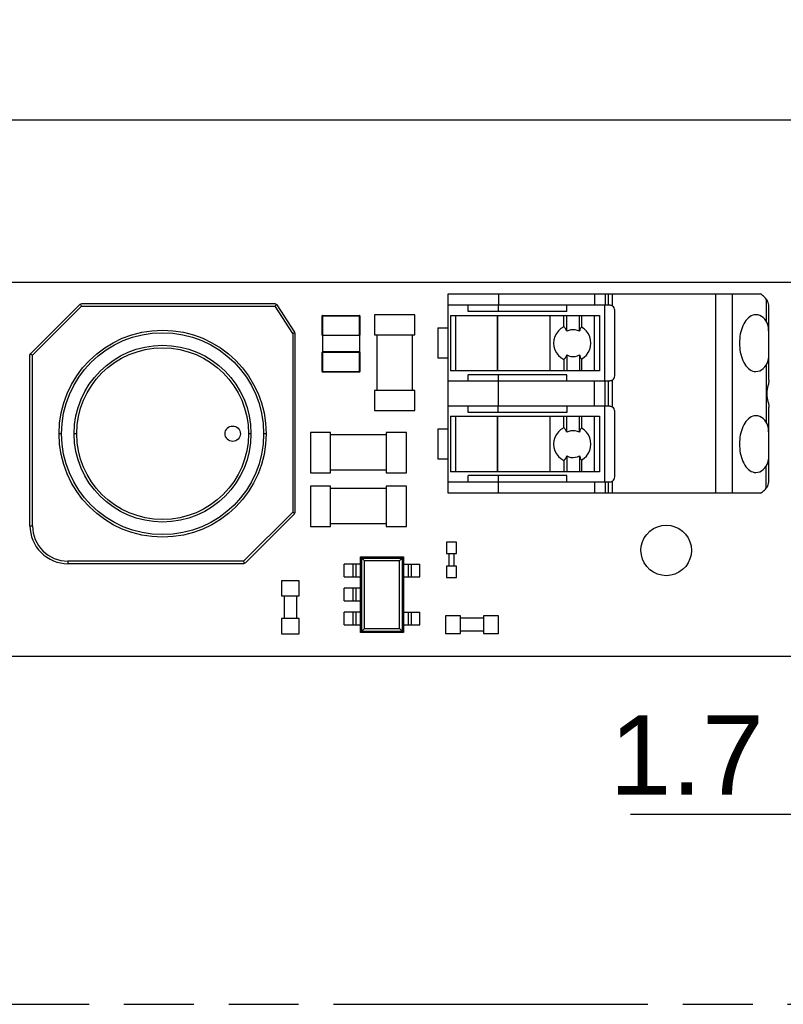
# Model space of a CAD drawing. Header units: millimetres. Extents: x 0 to 210, y 0 to 297.
# Tile 8 of 22: x 119 to 140, y 132 to 160. Entities that reach past the tile are written whole.
import ezdxf
from ezdxf.enums import TextEntityAlignment as Align

# ---------------------------------------------------------------- set-up
doc = ezdxf.new("R2010")
doc.units = ezdxf.units.MM
doc.header["$LTSCALE"] = 19.36
doc.linetypes.add('PHANTOM', pattern=[0.8, 0.45, -0.05, 0.1, -0.05, 0.1, -0.05])
doc.layers.get('0').update_dxf_attribs({"linetype": 'CONTINUOUS'})
doc.layers.add('DEFAULT_3', color=7, linetype='PHANTOM')
doc.layers.add('Z_DIM_2D', color=7, linetype='CONTINUOUS')
doc.styles.add('TEXTSTYLE_3', font='helveticaneueltw1g-ltcn.otf')
doc.dimstyles.new('DIMSTYLE_1', dxfattribs={"dimtxt": 2.2, "dimasz": 3.5, "dimexe": 1.5, "dimexo": 0, "dimgap": 0.55, "dimtad": 1, "dimlfac": 1.428571, "dimdsep": 46, "dimtxsty": 'TEXTSTYLE_3', "dimblk": '_FILLED', "dimblk1": '_FILLED', "dimblk2": '_FILLED', "dimcen": 0.09, "dimclrt": 5, "dimadec": 4, "dimazin": 2, "dimtp": 0.1, "dimtm": 0.1, "dimtfac": 1, "dimtofl": 0, "dimtmove": 0, "dimatfit": 3, "dimldrblk": '_FILLED', "dimfxl": 0, "dimtolj": 1, "dimarcsym": 0})
doc.dimstyles.new('DIMSTYLE_3', dxfattribs={"dimtxt": 2.2, "dimasz": 3.5, "dimexe": 1.5, "dimexo": 0, "dimgap": 0.55, "dimtad": 1, "dimlfac": 1.428571, "dimdsep": 46, "dimtxsty": 'TEXTSTYLE_3', "dimblk": '_FILLED', "dimblk1": '_FILLED', "dimblk2": '_FILLED', "dimcen": 0.09, "dimclrt": 5, "dimadec": 4, "dimazin": 2, "dimtp": 0.5, "dimtm": 0.5, "dimtfac": 1, "dimtofl": 0, "dimtmove": 0, "dimatfit": 3, "dimldrblk": '_FILLED', "dimfxl": 0, "dimtolj": 1, "dimarcsym": 0})

# ---------------------------------------------------------------- blocks, each defined once
blk = doc.blocks.new('*D5')
at = {"layer": 'Z_DIM_2D', "color": 2, "linetype": 'Continuous', "transparency": 16777216}
for p, q in [((54.738, 152.395), (54.738, 158.394)), ((142.238, 152.395), (142.238, 158.394)), ((54.738, 156.894), (98.488, 156.894)), ((142.238, 156.894), (98.488, 156.894))]:
    blk.add_line(p, q, dxfattribs=at)
at = {"layer": 'Z_DIM_2D', "color": 5, "linetype": 'Continuous', "transparency": 16777216, "style": 'TEXTSTYLE_3'}
blk.add_text('125', height=2.2, dxfattribs=at).set_placement((98.488, 157.444), align=Align.CENTER)
blk = doc.blocks.new('_FILLED')
at = {"color": 0, "linetype": 'ByBlock'}
blk.add_solid([(0, 0), (-1, 0.125), (-1, -0.125)], dxfattribs=at)
blk = doc.blocks.new('_NONE')
blk = doc.blocks.new('*D8')
at = {"layer": 'Z_DIM_2D', "color": 2, "linetype": 'Continuous', "transparency": 16777216}
for p, q in [((141.048, 143.295), (141.048, 136.142)), ((142.238, 142.035), (142.238, 136.142)), ((141.643, 137.642), (135.622, 137.642)), ((141.048, 137.642), (141.643, 137.642)), ((142.238, 137.642), (141.643, 137.642))]:
    blk.add_line(p, q, dxfattribs=at)
at = {"layer": 'Z_DIM_2D', "color": 5, "linetype": 'Continuous', "transparency": 16777216, "style": 'TEXTSTYLE_3'}
blk.add_text('1.7', height=2.2, dxfattribs=at).set_placement((139.316, 138.192), align=Align.RIGHT)

msp = doc.modelspace()

# ---------------------------------------------------------------- linework, layer by layer
at = {"color": 7, "linetype": 'Continuous'}
for p, q in [((142.2378, 152.395), (54.7378, 152.395)), ((130.5653, 152.08), (139.228, 152.08)), ((130.5653, 146.55), (130.5653, 152.08)), ((120.4087, 151.8088), (120.3591, 151.7883)), ((125.7709, 151.8088), (120.4087, 151.8088)), ((125.8296, 151.7768), (125.7709, 151.8088)), ((120.3591, 151.7883), (119.0008, 150.4293)), ((120.4087, 151.7388), (119.0503, 150.3798)), ((120.4087, 151.7388), (120.3839, 151.7985)), ((120.4087, 151.7388), (125.7709, 151.7388)), ((125.8002, 151.7928), (125.7709, 151.7388)), ((126.2603, 150.9831), (125.7709, 151.7388)), ((126.3191, 151.0211), (125.8296, 151.7768)), ((135.0453, 151.765), (130.5653, 151.765)), ((131.1253, 151.59), (131.1253, 151.765)), ((133.8553, 151.59), (131.1253, 151.59)), ((133.8553, 151.59), (133.8553, 151.765)), ((134.9053, 151.765), (134.9053, 149.665)), ((135.1853, 149.805), (135.1853, 151.625)), ((139.4553, 149.6887), (139.4553, 151.7162)), ((129.6465, 151.5025), (128.5265, 151.5025)), ((128.5265, 151.5025), (128.5265, 150.9425)), ((129.6465, 150.9425), (129.6465, 151.5025)), ((130.6353, 151.485), (134.7636, 151.485)), ((130.7753, 151.485), (130.7753, 149.945)), ((133.3897, 151.485), (133.3897, 149.945)), ((133.7731, 151.1681), (133.7731, 151.485)), ((133.8567, 151.0441), (133.8567, 151.485)), ((134.2062, 151.0431), (134.2062, 151.485)), ((134.2607, 151.485), (134.2607, 151.1588)), ((139.4109, 151.279), (139.385, 151.324)), ((126.3247, 151.0021), (126.2603, 150.9831)), ((126.2603, 150.9831), (126.2603, 146.0278)), ((126.3303, 150.9831), (126.3191, 151.0211)), ((126.3303, 146.0278), (126.3303, 150.9831)), ((130.2853, 151.135), (130.5653, 151.135)), ((130.2853, 151.135), (130.2853, 150.295)), ((128.5265, 150.9425), (129.6465, 150.9425)), ((128.5965, 150.9425), (128.5965, 149.4025)), ((129.5765, 149.4025), (129.5765, 150.9425)), ((118.9803, 150.3798), (119.0008, 150.4293)), ((118.9803, 145.6488), (118.9803, 150.3798)), ((119.0503, 150.3798), (118.9905, 150.4045)), ((119.0503, 145.6488), (119.0503, 150.3798)), ((130.5653, 150.295), (130.2853, 150.295)), ((133.7731, 150.262), (133.7731, 149.945)), ((133.8567, 150.386), (133.8567, 149.945)), ((134.2062, 150.387), (134.2062, 149.945)), ((134.2607, 150.2713), (134.2607, 149.945)), ((134.7636, 149.945), (130.6353, 149.945)), ((130.5653, 149.665), (135.0453, 149.665)), ((133.8553, 149.84), (131.1253, 149.84)), ((131.1253, 149.665), (131.1253, 149.84)), ((133.8553, 149.665), (133.8553, 149.84)), ((129.6465, 149.4025), (128.5265, 149.4025)), ((128.5265, 149.4025), (128.5265, 148.8425)), ((129.6465, 148.8425), (129.6465, 149.4025)), ((128.5265, 148.8425), (129.6465, 148.8425)), ((135.0453, 148.965), (130.5653, 148.965)), ((131.1253, 148.79), (131.1253, 148.965)), ((133.8553, 148.965), (133.8553, 148.79)), ((134.9053, 148.965), (134.9053, 146.865)), ((135.1853, 147.005), (135.1853, 148.825)), ((139.4553, 146.9139), (139.4553, 148.9413)), ((130.6353, 148.685), (134.7636, 148.685)), ((130.7753, 148.685), (130.7753, 147.145)), ((133.8553, 148.79), (131.1253, 148.79)), ((133.3897, 148.685), (133.3897, 147.145)), ((133.7731, 148.3681), (133.7731, 148.685)), ((133.8567, 148.2441), (133.8567, 148.685)), ((134.2062, 148.2431), (134.2062, 148.685)), ((134.2607, 148.685), (134.2607, 148.3588)), ((130.2853, 148.335), (130.5653, 148.335)), ((130.2853, 148.335), (130.2853, 147.495)), ((139.4109, 148.479), (139.385, 148.524)), ((127.3103, 148.2388), (126.7503, 148.2388)), ((126.7503, 148.2388), (126.7503, 147.1188)), ((127.3103, 147.1188), (127.3103, 148.2388)), ((128.8503, 148.1688), (127.3103, 148.1688)), ((129.4103, 148.2388), (128.8503, 148.2388)), ((128.8503, 148.2388), (128.8503, 147.1188)), ((129.4103, 147.1188), (129.4103, 148.2388)), ((130.5653, 147.495), (130.2853, 147.495)), ((133.7731, 147.462), (133.7731, 147.145)), ((133.8567, 147.586), (133.8567, 147.145)), ((134.2062, 147.587), (134.2062, 147.145)), ((134.2607, 147.4713), (134.2607, 147.145)), ((128.8503, 147.1888), (127.3103, 147.1888)), ((126.7503, 147.1188), (127.3103, 147.1188)), ((128.8503, 147.1188), (129.4103, 147.1188)), ((134.7636, 147.145), (130.6353, 147.145)), ((133.8553, 147.04), (131.1253, 147.04)), ((131.1253, 146.865), (131.1253, 147.04)), ((133.8553, 146.865), (133.8553, 147.04)), ((127.3103, 146.7513), (126.7503, 146.7513)), ((126.7503, 146.7513), (126.7503, 145.6313)), ((127.3103, 145.6313), (127.3103, 146.7513)), ((128.8503, 146.6813), (127.3103, 146.6813)), ((129.4103, 146.7513), (128.8503, 146.7513)), ((128.8503, 146.7513), (128.8503, 145.6313)), ((129.4103, 145.6313), (129.4103, 146.7513)), ((130.5653, 146.865), (135.0453, 146.865)), ((139.228, 146.55), (130.5653, 146.55)), ((124.9013, 144.6688), (126.2603, 146.0278)), ((126.3098, 145.9783), (124.9508, 144.6193)), ((126.2603, 146.0278), (126.32, 146.003)), ((126.3098, 145.9783), (126.3303, 146.0278)), ((126.7503, 145.6313), (127.3103, 145.6313)), ((128.8503, 145.7013), (127.3103, 145.7013)), ((128.8503, 145.6313), (129.4103, 145.6313)), ((130.8015, 145.1938), (130.5215, 145.1938)), ((130.5215, 145.1938), (130.5215, 144.8788)), ((130.8015, 144.8788), (130.8015, 145.1938)), ((128.1415, 144.7913), (129.3315, 144.7913)), ((128.1807, 144.7521), (128.1415, 144.7913)), ((128.1415, 142.6913), (128.1415, 144.7913)), ((129.2924, 144.7521), (129.3315, 144.7913)), ((129.3315, 144.7913), (129.3315, 142.6913)), ((130.5215, 144.8788), (130.8015, 144.8788)), ((130.5915, 144.8788), (130.5915, 144.5288)), ((130.7315, 144.5288), (130.7315, 144.8788)), ((124.9013, 144.6688), (120.0303, 144.6688)), ((124.9013, 144.5988), (120.0303, 144.5988)), ((124.9261, 144.609), (124.9013, 144.6688)), ((124.9508, 144.6193), (124.9013, 144.5988)), ((128.1415, 144.5813), (127.6865, 144.5813)), ((127.6865, 144.2313), (127.6865, 144.5813)), ((128.018, 144.2313), (128.018, 144.5813)), ((129.3315, 144.5813), (129.7865, 144.5813)), ((129.459, 144.5813), (129.459, 144.2313)), ((129.7865, 144.2313), (129.7865, 144.5813)), ((130.8015, 144.5288), (130.5215, 144.5288)), ((130.5215, 144.5288), (130.5215, 144.2138)), ((130.8015, 144.2138), (130.8015, 144.5288)), ((127.6865, 144.2313), (128.1415, 144.2313)), ((129.3315, 144.2313), (129.7865, 144.2313)), ((130.5215, 144.2138), (130.8015, 144.2138)), ((126.444, 144.1263), (125.954, 144.1263)), ((125.954, 144.1263), (125.954, 143.7063)), ((126.444, 143.7063), (126.444, 144.1263)), ((128.1415, 143.9163), (127.6865, 143.9163)), ((127.6865, 143.5663), (127.6865, 143.9163)), ((128.018, 143.5663), (128.018, 143.9163)), ((125.954, 143.7063), (126.444, 143.7063)), ((126.024, 143.7063), (126.024, 143.0763)), ((126.374, 143.0763), (126.374, 143.7063)), ((127.6865, 143.5663), (128.1415, 143.5663)), ((126.444, 143.0763), (125.954, 143.0763)), ((125.954, 143.0763), (125.954, 142.6563)), ((126.444, 142.6563), (126.444, 143.0763)), ((128.1415, 143.2513), (127.6865, 143.2513)), ((127.6865, 142.9013), (127.6865, 143.2513)), ((128.018, 142.9013), (128.018, 143.2513)), ((129.3315, 143.2513), (129.7865, 143.2513)), ((129.459, 143.2513), (129.459, 142.9013)), ((129.7865, 142.9013), (129.7865, 143.2513)), ((130.9153, 143.155), (130.4953, 143.155)), ((130.4953, 143.155), (130.4953, 142.665)), ((130.9153, 142.665), (130.9153, 143.155)), ((131.5453, 143.085), (130.9153, 143.085)), ((131.9653, 143.155), (131.5453, 143.155)), ((131.5453, 143.155), (131.5453, 142.665)), ((131.9653, 142.665), (131.9653, 143.155)), ((127.6865, 142.9013), (128.1415, 142.9013)), ((129.3315, 142.9013), (129.7865, 142.9013)), ((125.954, 142.6563), (126.444, 142.6563)), ((128.1807, 142.7305), (128.1415, 142.6913)), ((129.3315, 142.6913), (128.1415, 142.6913)), ((129.3315, 142.6913), (129.2924, 142.7304)), ((130.4953, 142.665), (130.9153, 142.665)), ((130.9153, 142.735), (131.5453, 142.735)), ((131.5453, 142.665), (131.9653, 142.665)), ((54.7378, 142.035), (142.2378, 142.035))]:
    msp.add_line(p, q, dxfattribs=at)
at = {"color": 9, "linetype": 'Continuous'}
for p, q in [((131.9653, 152.08), (131.9653, 151.765)), ((134.6209, 152.08), (134.6209, 151.765)), ((134.9241, 152.08), (134.9241, 151.765)), ((135.0049, 152.08), (135.0049, 151.765)), ((135.1261, 151.7393), (135.1261, 152.08)), ((137.9853, 146.55), (137.9853, 152.08)), ((138.44, 152.08), (138.44, 146.55)), ((139.385, 151.9363), (139.385, 151.324)), ((131.9545, 151.765), (131.9545, 151.59)), ((127.0741, 151.471), (128.124, 151.471)), ((127.088, 151.485), (127.088, 150.939)), ((128.11, 150.939), (128.11, 151.485)), ((130.6353, 151.485), (130.6353, 149.945)), ((131.9242, 151.485), (131.9242, 149.945)), ((131.9485, 149.945), (131.9485, 151.485)), ((134.6165, 151.485), (134.6165, 149.945)), ((134.7636, 151.485), (134.7636, 149.945)), ((127.0741, 150.939), (127.0745, 150.939)), ((127.088, 150.456), (127.088, 149.91)), ((128.11, 149.91), (128.11, 150.456)), ((127.0741, 149.924), (128.124, 149.924)), ((139.385, 150.106), (139.385, 148.524)), ((131.9545, 149.84), (131.9545, 149.665)), ((131.9653, 148.965), (131.9653, 149.665)), ((134.6209, 148.965), (134.6209, 149.665)), ((134.9241, 148.965), (134.9241, 149.665)), ((135.0049, 149.665), (135.0049, 148.965)), ((135.1261, 148.9393), (135.1261, 149.6907)), ((131.9545, 148.79), (131.9545, 148.965)), ((130.6353, 148.685), (130.6353, 147.145)), ((131.9242, 148.685), (131.9242, 147.145)), ((131.9485, 147.145), (131.9485, 148.685)), ((134.6165, 148.685), (134.6165, 147.145)), ((134.7636, 148.685), (134.7636, 147.145)), ((119.8553, 148.2038), (119.7853, 148.2038)), ((120.2753, 148.2038), (120.2053, 148.2038)), ((125.1053, 148.2038), (125.0353, 148.2038)), ((125.5253, 148.2038), (125.4553, 148.2038)), ((139.385, 146.6937), (139.385, 147.306)), ((131.9545, 147.04), (131.9545, 146.865)), ((135.1261, 146.55), (135.1261, 146.8907)), ((131.9653, 146.55), (131.9653, 146.865)), ((134.6209, 146.865), (134.6209, 146.55)), ((134.9241, 146.865), (134.9241, 146.55)), ((135.0049, 146.865), (135.0049, 146.55)), ((118.9803, 145.6488), (119.0503, 145.6488)), ((128.1807, 144.7521), (129.2924, 144.7521)), ((128.1807, 142.7305), (128.1807, 144.7521)), ((129.2924, 144.7521), (129.2924, 142.7304)), ((120.0303, 144.6688), (120.0303, 144.5988)), ((127.9305, 144.5813), (127.9305, 144.2313)), ((128.2496, 144.6832), (129.2235, 144.6832)), ((128.2496, 142.7994), (128.2496, 144.6832)), ((129.2235, 142.7994), (129.2235, 144.6832)), ((129.5465, 144.5813), (129.5465, 144.2313)), ((127.9305, 143.9163), (127.9305, 143.5663)), ((127.9305, 143.2513), (127.9305, 142.9013)), ((129.5465, 143.2513), (129.5465, 142.9013)), ((128.2496, 142.7994), (129.2235, 142.7994)), ((128.1807, 142.7304), (129.2924, 142.7304))]:
    msp.add_line(p, q, dxfattribs=at)
at = {"color": 6, "linetype": 'Continuous'}
for p, q in [((127.074, 150.939), (127.074, 151.471)), ((127.088, 151.485), (128.11, 151.485)), ((128.124, 151.471), (128.124, 150.939)), ((127.088, 150.939), (128.11, 150.939)), ((128.11, 150.925), (127.088, 150.925)), ((127.0887, 150.925), (127.0887, 150.47)), ((128.1096, 150.925), (128.1096, 150.47)), ((128.1212, 150.9312), (128.1098, 150.925)), ((127.074, 149.924), (127.074, 150.456)), ((127.0769, 150.4639), (127.0883, 150.47)), ((128.11, 150.456), (127.088, 150.456)), ((128.1096, 150.47), (127.0885, 150.47)), ((128.1212, 150.4639), (128.1098, 150.47)), ((128.124, 150.456), (128.124, 149.924)), ((128.11, 149.91), (127.088, 149.91))]:
    msp.add_line(p, q, dxfattribs=at)
at = {"color": 2, "linetype": 'Continuous'}
for p, q in [((128.11, 150.939), (128.11, 150.925)), ((127.088, 150.456), (127.0881, 150.47)), ((128.11, 150.47), (128.11, 150.4613))]:
    msp.add_line(p, q, dxfattribs=at)
at = {"color": 7, "linetype": 'Continuous'}
for points in [[(139.385, 151.9363), (139.3602, 151.9638), (139.3349, 151.9899), (139.309, 152.0146), (139.2826, 152.0378), (139.2556, 152.0597), (139.228, 152.08)], [(139.4553, 151.7162), (139.4532, 151.7627), (139.4471, 151.8051), (139.4371, 151.8434), (139.4232, 151.878), (139.4059, 151.9089), (139.385, 151.9363)], [(135.1261, 151.7393), (135.1138, 151.7471), (135.1007, 151.7536), (135.0868, 151.7587), (135.0727, 151.7623), (135.0589, 151.7644), (135.0453, 151.765)], [(139.0967, 151.5025), (139.0533, 151.4988), (139.011, 151.4884), (138.9695, 151.4711), (138.9295, 151.4473), (138.8912, 151.4174), (138.855, 151.382), (138.8213, 151.3416), (138.7903, 151.2968), (138.762, 151.2481), (138.7367, 151.196), (138.7144, 151.1414), (138.6952, 151.0844), (138.6789, 151.0255), (138.6656, 150.9651), (138.6552, 150.9035), (138.6479, 150.8411), (138.6435, 150.7783), (138.642, 150.715)], [(139.385, 151.324), (139.3429, 151.3767), (139.2985, 151.4207), (139.2518, 151.4553), (139.2025, 151.4809), (139.1509, 151.497), (139.0967, 151.5025)], [(139.4553, 150.9146), (139.4544, 151.0049), (139.4509, 151.0866), (139.4432, 151.16), (139.4299, 151.2244), (139.4109, 151.279)], [(133.7731, 151.1681), (133.6938, 151.1193), (133.6263, 151.0581), (133.5693, 150.9826), (133.5262, 150.8981), (133.5008, 150.8094), (133.4916, 150.715)], [(133.8567, 151.0441), (133.8448, 151.0723), (133.8319, 151.0976), (133.8181, 151.1202), (133.8036, 151.1396), (133.7886, 151.1556), (133.7731, 151.1681)], [(134.2062, 151.0431), (134.1507, 151.0673), (134.0929, 151.0819), (134.0316, 151.0868), (133.9703, 151.0822), (133.9124, 151.068), (133.8567, 151.0441)], [(134.2607, 151.1588), (134.2506, 151.1458), (134.2409, 151.1302), (134.2315, 151.1119), (134.2225, 151.0911), (134.2141, 151.0682), (134.2062, 151.0431)], [(134.525, 150.715), (134.517, 150.8046), (134.4936, 150.8896), (134.454, 150.9718), (134.4008, 151.0463), (134.3367, 151.1081), (134.2607, 151.1588)], [(133.4916, 150.715), (133.5004, 150.6217), (133.526, 150.532), (133.567, 150.4495), (133.6226, 150.3756), (133.692, 150.312), (133.7731, 150.262)], [(134.2607, 150.2713), (134.3355, 150.3209), (134.3992, 150.3819), (134.4526, 150.4559), (134.4927, 150.5381), (134.5165, 150.624), (134.525, 150.715)], [(138.642, 150.715), (138.6435, 150.6517), (138.6479, 150.5889), (138.6553, 150.5264), (138.6656, 150.4648), (138.6789, 150.4044), (138.6952, 150.3455), (138.7145, 150.2886), (138.7367, 150.2339), (138.7621, 150.1819), (138.7903, 150.1332), (138.8213, 150.0884), (138.855, 150.048), (138.8912, 150.0126), (138.9295, 149.9827), (138.9696, 149.959), (139.011, 149.9416), (139.0533, 149.9312), (139.0967, 149.9275)], [(133.7731, 150.262), (133.7882, 150.2739), (133.8029, 150.2895), (133.8174, 150.3086), (133.8313, 150.3313), (133.8442, 150.3571), (133.8567, 150.386)], [(133.8567, 150.386), (133.9116, 150.3624), (133.9703, 150.3478), (134.0316, 150.3429), (134.0929, 150.3481), (134.1515, 150.3631), (134.2062, 150.387)], [(134.2062, 150.387), (134.2145, 150.3613), (134.2229, 150.338), (134.2319, 150.3172), (134.2413, 150.2991), (134.2508, 150.2838), (134.2607, 150.2713)], [(139.385, 150.106), (139.4111, 150.1532), (139.4308, 150.2088), (139.4436, 150.2736)], [(139.4436, 150.2736), (139.4512, 150.347), (139.4553, 150.4277)], [(139.0967, 149.9275), (139.1509, 149.9331), (139.2025, 149.9492), (139.2518, 149.9747), (139.2985, 150.0094), (139.343, 150.0533), (139.385, 150.106)], [(135.1261, 149.6907), (135.1128, 149.6824), (135.0991, 149.6758), (135.085, 149.6708), (135.0712, 149.6674), (135.0579, 149.6655), (135.0453, 149.665)], [(139.4553, 149.6887), (139.4549, 149.6684), (139.4539, 149.6489), (139.4522, 149.6301), (139.4497, 149.6121), (139.4466, 149.5947), (139.4428, 149.578)], [(139.4428, 149.578), (139.4314, 149.5328), (139.4199, 149.4838), (139.41, 149.4304), (139.4034, 149.374), (139.4011, 149.3147), (139.4034, 149.2554), (139.4101, 149.1991), (139.42, 149.1459), (139.4315, 149.097), (139.4428, 149.052)], [(135.0453, 148.965), (135.0579, 148.9646), (135.0712, 148.9626), (135.085, 148.9592)], [(135.085, 148.9592), (135.0991, 148.9543), (135.1128, 148.9476), (135.1261, 148.9393)], [(139.4428, 149.052), (139.4467, 149.0352), (139.4498, 149.0178), (139.4522, 148.9997), (139.4539, 148.9809), (139.455, 148.9615), (139.4553, 148.9413)], [(139.0967, 148.7025), (139.0533, 148.6988), (139.011, 148.6884), (138.9695, 148.6711), (138.9295, 148.6473), (138.8912, 148.6174), (138.855, 148.582), (138.8213, 148.5416), (138.7903, 148.4968), (138.762, 148.4481), (138.7367, 148.396), (138.7144, 148.3414), (138.6952, 148.2844), (138.6789, 148.2255), (138.6656, 148.1651), (138.6552, 148.1035), (138.6479, 148.0411), (138.6435, 147.9783), (138.642, 147.915)], [(139.385, 148.524), (139.3429, 148.5767), (139.2985, 148.6207), (139.2518, 148.6553), (139.2025, 148.6809), (139.1509, 148.697), (139.0967, 148.7025)], [(133.7731, 148.3681), (133.6938, 148.3193), (133.6263, 148.2581), (133.5693, 148.1826), (133.5262, 148.0981), (133.5008, 148.0094), (133.4916, 147.915)], [(133.8567, 148.2441), (133.8448, 148.2723), (133.8319, 148.2976), (133.8181, 148.3202), (133.8036, 148.3396), (133.7886, 148.3556), (133.7731, 148.3681)], [(134.2062, 148.2431), (134.1507, 148.2673), (134.0929, 148.2819), (134.0316, 148.2868), (133.9703, 148.2822), (133.9124, 148.268), (133.8567, 148.2441)], [(134.2607, 148.3588), (134.2506, 148.3458), (134.2409, 148.3302), (134.2315, 148.3119), (134.2225, 148.2911), (134.2141, 148.2682), (134.2062, 148.2431)], [(134.525, 147.915), (134.517, 148.0046), (134.4936, 148.0896), (134.454, 148.1718), (134.4008, 148.2463), (134.3367, 148.3081), (134.2607, 148.3588)], [(139.4553, 148.1146), (139.4544, 148.2049), (139.4509, 148.2866), (139.4432, 148.36), (139.4299, 148.4244), (139.4109, 148.479)], [(133.4916, 147.915), (133.5004, 147.8217), (133.526, 147.732), (133.567, 147.6495), (133.6226, 147.5756), (133.692, 147.512), (133.7731, 147.462)], [(134.2607, 147.4713), (134.3355, 147.5209), (134.3992, 147.5819), (134.4526, 147.6559), (134.4927, 147.7381), (134.5165, 147.824), (134.525, 147.915)], [(138.642, 147.915), (138.6435, 147.8517), (138.6479, 147.7889), (138.6553, 147.7264), (138.6656, 147.6648), (138.6789, 147.6044), (138.6952, 147.5455), (138.7145, 147.4886), (138.7367, 147.4339), (138.7621, 147.3819), (138.7903, 147.3332), (138.8213, 147.2884), (138.855, 147.248), (138.8912, 147.2126), (138.9295, 147.1827), (138.9696, 147.159), (139.011, 147.1416), (139.0533, 147.1312), (139.0967, 147.1275)], [(133.7731, 147.462), (133.7882, 147.4739), (133.8029, 147.4895), (133.8174, 147.5086), (133.8313, 147.5313), (133.8442, 147.5571), (133.8567, 147.586)], [(133.8567, 147.586), (133.9116, 147.5624), (133.9703, 147.5478), (134.0316, 147.5429), (134.0929, 147.5481), (134.1515, 147.5631), (134.2062, 147.587)], [(134.2062, 147.587), (134.2145, 147.5613), (134.2229, 147.538), (134.2319, 147.5172), (134.2413, 147.4991), (134.2508, 147.4838), (134.2607, 147.4713)], [(139.385, 147.306), (139.4111, 147.3532), (139.4308, 147.4088), (139.4436, 147.4736)], [(139.4436, 147.4736), (139.4512, 147.547), (139.4553, 147.6277)], [(139.0967, 147.1275), (139.1509, 147.1331), (139.2025, 147.1492), (139.2518, 147.1747), (139.2985, 147.2094), (139.343, 147.2533), (139.385, 147.306)], [(135.0869, 146.8713), (135.1007, 146.8765), (135.1138, 146.8829), (135.1261, 146.8907)], [(139.385, 146.6937), (139.4063, 146.7219), (139.4238, 146.7532), (139.4375, 146.788), (139.4474, 146.8263), (139.4533, 146.8682), (139.4553, 146.9139)], [(135.0453, 146.865), (135.0589, 146.8657), (135.0728, 146.8677), (135.0869, 146.8713)], [(139.228, 146.55), (139.2556, 146.5704), (139.2826, 146.5922), (139.309, 146.6155), (139.3349, 146.6402), (139.3602, 146.6663), (139.385, 146.6937)], [(128.1807, 144.7521), (128.1856, 144.7469), (128.1939, 144.739)], [(128.1939, 144.739), (128.2182, 144.7147), (128.2334, 144.6998), (128.2496, 144.6832)], [(129.2792, 144.739), (129.2549, 144.7147), (129.2401, 144.6995), (129.2235, 144.6832)], [(129.2924, 144.7521), (129.2872, 144.7473), (129.2792, 144.739)], [(128.2496, 142.7994), (128.2362, 142.7858), (128.2239, 142.7736)], [(129.2235, 142.7994), (129.2401, 142.7832), (129.2549, 142.7679), (129.2795, 142.7433)], [(128.2239, 142.7736), (128.1889, 142.7387), (128.1838, 142.7338), (128.1807, 142.7305)], [(129.2795, 142.7433), (129.2874, 142.7351), (129.2924, 142.7304)]]:
    msp.add_lwpolyline(points, dxfattribs=at)
at = {"color": 9, "linetype": 'Continuous'}
for points in [[(127.0759, 150.939), (127.078, 150.9392), (127.0809, 150.939), (127.0843, 150.938), (127.088, 150.9362)], [(127.088, 150.9362), (127.088, 150.932), (127.088, 150.929), (127.088, 150.9272), (127.0881, 150.926), (127.0882, 150.9253), (127.0883, 150.925)], [(128.1234, 150.4602), (128.1235, 150.4576), (128.1222, 150.456), (128.12, 150.4544), (128.1172, 150.456), (128.1131, 150.4639), (128.1098, 150.47)]]:
    msp.add_lwpolyline(points, dxfattribs=at)
at = {"color": 2, "linetype": 'Continuous'}
for points in [[(128.1098, 150.925), (128.1102, 150.9251), (128.11, 150.9256), (128.1099, 150.9261), (128.11, 150.9272)], [(127.0883, 150.47), (127.0879, 150.4699), (127.0881, 150.4695), (127.0882, 150.4689), (127.0881, 150.4678)], [(128.1132, 150.4697), (128.1114, 150.47), (128.1096, 150.47)], [(128.1098, 150.47), (128.1118, 150.4699), (128.1138, 150.4695), (128.1141, 150.4694)], [(128.1141, 150.4694), (128.1155, 150.4689), (128.1176, 150.4678), (128.1207, 150.4651), (128.1234, 150.4602)], [(128.1206, 150.4653), (128.1186, 150.4671), (128.1166, 150.4684), (128.1148, 150.4692)], [(136.6115, 144.2663), (136.4868, 144.2779), (136.3698, 144.3093), (136.2593, 144.3616), (136.1595, 144.4318), (136.0736, 144.519), (136.0039, 144.6188), (135.9535, 144.7276), (135.9225, 144.8432), (135.9119, 144.9637), (135.9216, 145.0845), (135.9525, 145.2015), (136.0028, 145.3118), (136.072, 145.4119), (136.1576, 145.4992), (136.2585, 145.5703), (136.3702, 145.6234), (136.4873, 145.655), (136.6115, 145.6663)], [(136.6115, 145.6663), (136.7363, 145.6547), (136.8533, 145.6232), (136.9638, 145.571), (137.0636, 145.5007), (137.1495, 145.4136), (137.2192, 145.3137), (137.2696, 145.2049), (137.3006, 145.0893), (137.3112, 144.9689), (137.3015, 144.848), (137.2706, 144.731), (137.2203, 144.6207), (137.1511, 144.5206), (137.0655, 144.4334), (136.9646, 144.3623), (136.8529, 144.3092), (136.7358, 144.2776), (136.6115, 144.2663)]]:
    msp.add_lwpolyline(points, dxfattribs=at)
at = {"color": 6, "linetype": 'Continuous'}
for points in [[(128.1101, 150.9349), (128.1136, 150.9375), (128.1169, 150.939), (128.1198, 150.9407), (128.1221, 150.939), (128.1212, 150.9312)], [(128.1141, 150.9256), (128.1174, 150.9271), (128.1202, 150.9294), (128.1223, 150.9323), (128.1236, 150.9357), (128.124, 150.9392), (128.1238, 150.9416)], [(127.088, 150.4602), (127.0845, 150.4576), (127.0812, 150.456), (127.0783, 150.4544), (127.076, 150.456), (127.0769, 150.4639)], [(128.124, 150.4576), (128.1234, 150.4603), (128.1223, 150.4628), (128.1208, 150.465), (128.1189, 150.4669), (128.1166, 150.4684), (128.1141, 150.4694)]]:
    msp.add_lwpolyline(points, dxfattribs=at)
at = {"color": 9, "linetype": 'Continuous'}
for radius in [2.87, 2.38]:
    msp.add_circle((122.6553, 148.2038), radius, dxfattribs=at)
at = {"color": 7, "linetype": 'Continuous'}
for centre, radius in [((122.6553, 148.2038), 2.8), ((122.6553, 148.2038), 2.45), ((124.5983, 148.2038), 0.2125)]:
    msp.add_circle(centre, radius, dxfattribs=at)
for centre, radius, start, end in [((135.0453, 151.625), 0.14, 0, 54.73561), ((135.0453, 149.805), 0.14, 305.26439, 360), ((135.0453, 148.825), 0.14, 0, 54.73561), ((135.0453, 147.005), 0.14, 305.26439, 360), ((120.0303, 145.6488), 1.05, 180, 270.00002), ((120.0303, 145.6488), 0.9799, 180.00055, 269.99935)]:
    msp.add_arc(centre, radius, start, end, dxfattribs=at)
at = {"color": 6, "linetype": 'Continuous'}
for centre, start, end in [((127.088, 151.471), 90, 180), ((128.11, 151.471), 0, 90), ((127.088, 150.939), 180, 271.14576), ((127.088, 149.924), 180, 270), ((128.11, 149.924), 270, 359.99995)]:
    msp.add_arc(centre, 0.014, start, end, dxfattribs=at)
at = {"color": 2, "linetype": 'Continuous'}
msp.add_arc((128.11, 150.456), 0.014, 0, 41.19649, dxfattribs=at)
at = {"layer": 'DEFAULT_3', "color": 7, "linetype": 'PHANTOM'}
msp.add_line((49.9529, 132.3809), (149.9529, 132.3809), dxfattribs=at)

# ---------------------------------------------------------------- dimensions: what is measured, and where the dimension line sits
at = {"layer": 'Z_DIM_2D', "color": 2, "linetype": 'Continuous'}
for base, p1, p2, dimstyle, picture, middle in [((142.2378, 156.8941), (54.7378, 152.395), (142.2378, 152.395), 'DIMSTYLE_3', '*D5', (98.533, 156.8941)), ((142.2378, 137.6424), (141.0478, 143.295), (142.2378, 142.035), 'DIMSTYLE_1', '*D8', (137.5142, 137.6424))]:
    dim = msp.add_linear_dim(base=base, p1=p1, p2=p2, dimstyle=dimstyle, override={"dimblk1": 'NONE', "dimblk2": 'NONE', "dimsah": 1}, dxfattribs=at)
    dim.commit()
    dim.dimension.update_dxf_attribs({"geometry": picture, "text_midpoint": middle, "dimtype": 160})

doc.saveas('drawing.dxf')
